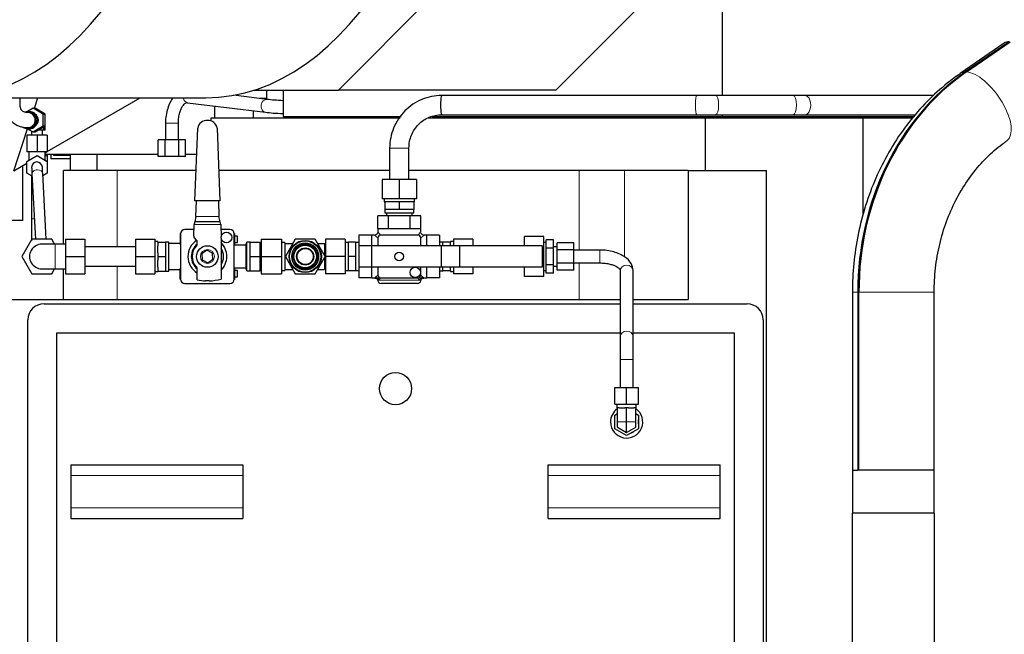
# Model space of a CAD drawing. Header units: inches. Extents: x 0 to 23760, y -13 to 16800.
# Tile 101 of 256: x 1626 to 2542, y 13262 to 13834. Entities that reach past the tile are written whole.
import ezdxf

# ---------------------------------------------------------------- set-up
doc = ezdxf.new("R2010")
doc.units = ezdxf.units.IN
doc.layers.add('1', color=7, linetype='Continuous', true_color=0xffffff)
doc.layers.add('254', color=7, linetype='Continuous', true_color=0xffffff)
doc.styles.add('latin_extended', font='simplex.shx')
doc.dimstyles.get("Standard").update_dxf_attribs({"dimtxt": 0.18, "dimasz": 0.18, "dimexe": 0.18, "dimexo": 0.0625, "dimgap": 0.09, "dimtad": 0, "dimtih": 1, "dimtoh": 1, "dimdec": 4, "dimzin": 0, "dimdsep": 46, "dimtxsty": 'Standard', "dimcen": 0.09, "dimadec": 0, "dimazin": 0, "dimtfac": 1, "dimtdec": 4, "dimtofl": 0, "dimtmove": 0, "dimatfit": 3, "dimfxl": 1, "dimtolj": 1, "dimtzin": 0, "dimarcsym": 0})

# ---------------------------------------------------------------- blocks, each defined once
blk = doc.blocks.new('_U12')
at = {"layer": '254', "color": 3, "linetype": 'Continuous', "lineweight": 13, "transparency": 16777216}
for p, q in [((8888.53, 13749.35), (8888.53, 9406.97)), ((1002.55, 13394.36), (1002.55, 9406.97)), ((1142.55, 9446.97), (8748.53, 9446.97))]:
    blk.add_line(p, q, dxfattribs=at)
at = {"layer": '254', "color": 3, "transparency": 16777216}
for points in [[(1142.55, 9470.3), (1142.55, 9423.63), (1002.55, 9446.97)], [(8748.53, 9423.63), (8748.53, 9470.3), (8888.53, 9446.97)]]:
    blk.add_solid(points, dxfattribs=at)
at = {"layer": 'Defpoints', "color": 0, "transparency": 16777216}
for p in [(8888.53, 13789.35), (1002.55, 13434.36), (8888.53, 9446.97)]:
    blk.add_point(p, dxfattribs=at)
at = {"layer": '254', "color": 2, "lineweight": 13, "transparency": 16777216, "insert": (4702.21, 9656.97), "char_height": 140, "attachment_point": 1, "style": 'latin_extended'}
blk.add_mtext('\\A1;7886', dxfattribs=at)

msp = doc.modelspace()

# ---------------------------------------------------------------- linework, layer by layer
at = {"layer": '1', "color": 2, "linetype": 'Continuous', "lineweight": 25}
for p, q in [((2279.765, 13763.36), (2279.765, 14002.757)), ((1922.52, 13768.107), (2035.872, 13882.204)), ((2124.737, 13768.107), (2238.088, 13882.204)), ((2546.355, 13813.345), (2505.54, 13785.156)), ((2506.582, 13785.156), (2547.397, 13813.345)), ((2541.746, 13811.888), (2500.931, 13783.699)), ((1843.511, 13768.107), (1922.52, 13768.107)), ((1855.723, 13760.36), (1855.723, 13768.108)), ((1870.903, 13768.111), (1870.903, 13743.595)), ((2124.737, 13768.107), (1922.52, 13768.107)), ((1558.237, 13761.077), (1799.068, 13761.077)), ((1639.605, 13751.33), (1642.833, 13761.078)), ((1651.536, 13711.146), (1738.017, 13761.076)), ((1856.084, 13759.577), (1824.831, 13763.427)), ((1855.723, 13760.36), (1849.724, 13760.36)), ((2255.783, 13763.36), (2018.657, 13763.36)), ((2345.753, 13763.36), (2273.353, 13763.36)), ((2476.362, 13763.36), (2356.604, 13763.36)), ((1638.378, 13751.329), (1633.266, 13748.356)), ((1634.843, 13748.359), (1633.503, 13748.359)), ((1647.807, 13745.844), (1638.378, 13751.329)), ((1638.378, 13751.329), (1640.267, 13751.329)), ((1649.696, 13745.844), (1640.267, 13751.329)), ((1782.15, 13756.593), (1854.617, 13747.667)), ((1807.254, 13753.502), (1807.254, 13742.361)), ((1843.449, 13742.364), (1843.449, 13749.044)), ((1647.807, 13745.844), (1649.696, 13745.844)), ((1647.807, 13734.875), (1647.807, 13745.844)), ((1649.696, 13734.875), (1649.696, 13745.844)), ((1803.902, 13742.36), (1979.944, 13742.36)), ((1803.902, 13739.595), (1803.902, 13742.36)), ((1870.903, 13743.595), (1980.766, 13743.595)), ((2005.838, 13742.36), (2263.991, 13742.36)), ((2009.629, 13743.595), (2279.765, 13743.595)), ((2018.034, 13742.36), (2018.034, 13743.595)), ((2018.657, 13745.36), (2255.783, 13745.36)), ((2136.423, 13743.596), (2135.196, 13742.36)), ((2263.991, 13742.36), (2410.534, 13742.36)), ((2263.991, 13693.36), (2263.991, 13742.36)), ((2273.353, 13745.36), (2345.753, 13745.36)), ((2279.765, 13743.595), (2279.765, 13745.361)), ((2279.765, 13743.595), (2457.783, 13743.595)), ((2299.113, 13742.36), (2299.113, 13743.595)), ((2356.604, 13745.36), (2459.325, 13745.36)), ((2410.534, 13742.36), (2456.705, 13742.36)), ((2410.534, 13651.88), (2410.534, 13742.36)), ((1620.332, 13693.13), (1633.315, 13732.336)), ((1633.266, 13732.363), (1638.378, 13729.39)), ((1633.503, 13732.359), (1634.843, 13732.359)), ((1634.593, 13730.859), (1634.593, 13731.591)), ((1635.851, 13730.859), (1634.593, 13730.859)), ((1637.034, 13730.172), (1637.034, 13726.359)), ((1638.378, 13729.39), (1647.807, 13734.875)), ((1640.267, 13729.39), (1649.696, 13734.875)), ((1648.489, 13730.859), (1642.793, 13730.859)), ((1647.034, 13726.359), (1647.034, 13730.859)), ((1647.807, 13734.875), (1649.696, 13734.875)), ((1648.489, 13730.859), (1648.489, 13734.173)), ((1649.474, 13730.859), (1648.489, 13730.859)), ((1649.474, 13730.859), (1649.474, 13734.746)), ((1761.534, 13737.61), (1761.534, 13722.11)), ((1773.528, 13737.61), (1773.534, 13737.61)), ((1773.534, 13722.11), (1773.534, 13737.61)), ((1788.913, 13665.132), (1791.559, 13732.851)), ((1809.671, 13732.814), (1812.241, 13665.132)), ((1642.034, 13726.359), (1632.534, 13726.359)), ((1632.534, 13726.359), (1632.534, 13710.859)), ((1638.378, 13729.39), (1640.267, 13729.39)), ((1651.534, 13726.359), (1642.034, 13726.359)), ((1642.034, 13726.359), (1642.034, 13710.859)), ((1651.534, 13726.359), (1651.534, 13710.859)), ((1761.183, 13722.11), (1754.832, 13722.11)), ((1754.832, 13706.61), (1754.832, 13722.11)), ((1773.885, 13722.11), (1761.183, 13722.11)), ((1761.183, 13706.61), (1761.183, 13722.11)), ((1780.235, 13722.11), (1773.885, 13722.11)), ((1773.885, 13706.61), (1773.885, 13722.11)), ((1780.235, 13706.61), (1780.235, 13722.11)), ((1970.034, 13714.36), (1970.034, 13685.167)), ((1988.034, 13685.167), (1988.034, 13714.36)), ((1642.034, 13710.859), (1632.534, 13710.859)), ((1632.534, 13701.844), (1642.034, 13707.329)), ((1634.534, 13710.859), (1634.534, 13702.999)), ((1651.534, 13710.859), (1642.034, 13710.859)), ((1642.034, 13707.329), (1651.534, 13701.844)), ((1649.534, 13702.999), (1649.534, 13710.859)), ((1649.534, 13707.812), (1651.534, 13706.697)), ((1649.535, 13709.991), (1651.042, 13710.861)), ((1754.83, 13708.361), (1649.535, 13708.361)), ((1651.534, 13708.361), (1651.534, 13706.697)), ((1651.534, 13706.697), (1651.534, 13701.844)), ((1654.818, 13708.361), (1654.818, 13704.446)), ((1673.055, 13704.446), (1654.818, 13704.446)), ((1657.275, 13708.361), (1657.275, 13707.446)), ((1673.055, 13707.446), (1657.275, 13707.446)), ((1673.054, 13693.36), (1673.054, 13708.361)), ((1698.054, 13693.36), (1698.054, 13708.361)), ((1761.183, 13706.61), (1754.832, 13706.61)), ((1773.885, 13706.61), (1761.183, 13706.61)), ((1780.235, 13706.61), (1773.885, 13706.61)), ((1790.602, 13708.361), (1780.234, 13708.361)), ((1620.332, 13693.13), (1632.535, 13700.176)), ((1628.948, 13646.86), (1628.948, 13698.106)), ((1632.534, 13690.875), (1632.534, 13701.844)), ((1637.041, 13696.089), (1637.034, 13696.359)), ((1651.534, 13701.844), (1651.534, 13690.875)), ((1716.619, 13693.36), (1666.681, 13693.36)), ((1666.681, 13624.861), (1666.681, 13693.36)), ((1698.054, 13693.36), (1673.054, 13693.36)), ((1790.015, 13693.36), (1698.054, 13693.36)), ((1790.021, 13693.36), (1716.619, 13693.36)), ((1970.032, 13693.36), (1811.171, 13693.36)), ((2146.462, 13693.36), (1988.031, 13693.36)), ((2188.457, 13693.36), (2146.462, 13693.36)), ((2247.89, 13693.36), (2188.457, 13693.36)), ((2247.89, 13693.36), (2320.534, 13693.36)), ((2247.89, 13693.36), (2247.89, 13573.36)), ((2320.534, 12867.36), (2320.534, 13693.36)), ((1637.478, 13688.02), (1632.534, 13690.875)), ((1637.034, 13688.277), (1637.034, 13676.359)), ((1637.358, 13690.24), (1640.659, 13629.361)), ((1650.674, 13629.361), (1647.344, 13690.781)), ((1651.534, 13690.875), (1647.466, 13688.526)), ((1979.034, 13685.167), (1963.034, 13685.167)), ((1963.034, 13685.167), (1963.034, 13667.167)), ((1995.034, 13685.167), (1979.034, 13685.167)), ((1979.034, 13685.167), (1979.034, 13667.167)), ((1995.034, 13685.167), (1995.034, 13667.167)), ((1637.034, 13676.36), (1637.034, 13648.36)), ((1979.034, 13667.167), (1963.034, 13667.167)), ((1965.034, 13667.167), (1965.034, 13664.167)), ((1995.034, 13667.167), (1979.034, 13667.167)), ((1993.034, 13664.167), (1993.034, 13667.167)), ((1812.241, 13665.132), (1788.913, 13665.132)), ((1789.849, 13650.663), (1790.414, 13665.132)), ((1810.74, 13665.132), (1811.289, 13650.663)), ((1965.034, 13664.167), (1965.534, 13664.167)), ((1969.072, 13664.167), (1965.534, 13664.167)), ((1965.534, 13664.167), (1965.534, 13657.167)), ((1972.284, 13657.167), (1965.534, 13657.167)), ((1965.534, 13657.167), (1965.534, 13654.167)), ((1975.495, 13664.167), (1969.072, 13664.167)), ((1979.034, 13657.167), (1972.284, 13657.167)), ((1979.034, 13664.167), (1975.495, 13664.167)), ((1982.572, 13664.167), (1979.034, 13664.167)), ((1979.034, 13664.167), (1979.034, 13657.167)), ((1985.784, 13657.167), (1979.034, 13657.167)), ((1988.995, 13664.167), (1982.572, 13664.167)), ((1992.534, 13657.167), (1985.784, 13657.167)), ((1992.534, 13664.167), (1988.995, 13664.167)), ((1992.534, 13664.167), (1992.534, 13657.167)), ((1993.034, 13664.167), (1992.534, 13664.167)), ((1992.534, 13654.167), (1992.534, 13657.167)), ((1637.034, 13648.361), (1637.034, 13628.906)), ((1789.849, 13650.664), (1788.753, 13645.664)), ((1812.347, 13645.664), (1811.289, 13650.664)), ((1959.034, 13639.367), (1959.034, 13651.367)), ((1969.034, 13651.367), (1959.034, 13651.367)), ((1965.534, 13654.167), (1992.534, 13654.167)), ((1967.034, 13654.167), (1967.034, 13651.367)), ((1969.034, 13639.367), (1969.034, 13651.367)), ((1989.034, 13651.367), (1969.034, 13651.367)), ((1999.034, 13651.367), (1989.034, 13651.367)), ((1989.034, 13639.367), (1989.034, 13651.367)), ((1991.034, 13651.367), (1991.034, 13654.167)), ((1999.034, 13639.367), (1999.034, 13651.367)), ((1628.948, 13646.86), (1617.534, 13646.86)), ((1788.049, 13638.367), (1779.534, 13638.367)), ((1787.848, 13632.2), (1788.206, 13643.164)), ((1788.206, 13643.164), (1788.262, 13643.164)), ((1788.753, 13645.664), (1788.262, 13643.421)), ((1788.262, 13643.421), (1788.262, 13643.164)), ((1812.347, 13645.664), (1788.753, 13645.664)), ((1812.876, 13643.162), (1812.347, 13645.664)), ((1812.876, 13643.164), (1813.286, 13631.787)), ((1821.534, 13638.367), (1813.048, 13638.367)), ((1959.034, 13639.367), (1969.034, 13639.367)), ((1959.034, 13639.367), (1959.034, 13636.367)), ((1969.034, 13639.367), (1989.034, 13639.367)), ((1989.034, 13639.367), (1999.034, 13639.367)), ((1999.034, 13636.367), (1999.034, 13639.367)), ((1637.296, 13629.36), (1628.059, 13613.36)), ((1655.771, 13629.36), (1637.296, 13629.36)), ((1658.37, 13624.86), (1655.771, 13629.36)), ((1668.534, 13629.36), (1668.534, 13613.36)), ((1686.534, 13629.36), (1686.534, 13613.36)), ((1733.534, 13629.36), (1751.534, 13629.36)), ((1733.534, 13629.36), (1733.534, 13613.36)), ((1751.534, 13629.36), (1751.534, 13613.36)), ((1775.334, 13634.902), (1775.334, 13634.496)), ((1775.57, 13634.902), (1775.334, 13634.902)), ((1775.334, 13634.496), (1775.334, 13633.904)), ((1775.536, 13634.496), (1775.334, 13634.496)), ((1775.334, 13633.904), (1775.334, 13628.776)), ((1775.534, 13633.904), (1775.334, 13633.904)), ((1775.534, 13634.367), (1775.534, 13592.367)), ((1790.45, 13628.703), (1788.433, 13630.721)), ((1813.286, 13630.345), (1813.286, 13592.413)), ((1825.734, 13634.902), (1825.498, 13634.902)), ((1825.734, 13634.496), (1825.532, 13634.496)), ((1825.534, 13592.367), (1825.534, 13634.367)), ((1825.734, 13633.904), (1825.534, 13633.904)), ((1825.734, 13634.902), (1825.734, 13634.496)), ((1825.734, 13634.496), (1825.734, 13633.904)), ((1825.734, 13633.904), (1825.734, 13628.776)), ((1828.534, 13632.367), (1825.734, 13632.367)), ((1828.534, 13626.367), (1828.534, 13632.367)), ((1850.634, 13629.367), (1850.634, 13613.367)), ((1850.634, 13629.367), (1869.534, 13629.367)), ((1869.534, 13629.367), (1869.534, 13613.367)), ((1882.296, 13629.367), (1873.059, 13613.367)), ((1900.771, 13629.367), (1882.296, 13629.367)), ((1910.009, 13613.367), (1900.771, 13629.367)), ((1910.534, 13629.367), (1910.534, 13613.367)), ((1928.534, 13629.367), (1910.534, 13629.367)), ((1928.534, 13629.367), (1928.534, 13613.367)), ((1941.534, 13633.367), (1941.534, 13623.367)), ((1953.534, 13633.367), (1941.534, 13633.367)), ((1953.534, 13623.367), (1953.534, 13633.367)), ((1956.034, 13633.367), (1953.534, 13633.367)), ((1959.034, 13630.367), (1959.034, 13623.367)), ((1996.034, 13633.367), (1962.034, 13633.367)), ((1999.034, 13623.367), (1999.034, 13630.367)), ((2004.534, 13633.367), (2002.034, 13633.367)), ((2016.534, 13633.367), (2004.534, 13633.367)), ((2004.534, 13623.367), (2004.534, 13633.367)), ((2016.534, 13633.367), (2016.534, 13623.367)), ((2029.534, 13629.367), (2029.534, 13623.367)), ((2047.534, 13629.367), (2029.534, 13629.367)), ((2047.534, 13629.367), (2047.534, 13623.367)), ((2095.534, 13623.367), (2095.534, 13631.842)), ((2113.534, 13631.842), (2095.534, 13631.842)), ((2113.534, 13622.605), (2113.534, 13631.842)), ((1668.534, 13624.86), (1659.034, 13624.86)), ((1733.534, 13622.36), (1686.534, 13622.36)), ((1754.534, 13627.364), (1751.534, 13627.364)), ((1754.534, 13626.86), (1754.534, 13627.364)), ((1754.534, 13626.86), (1761.534, 13626.86)), ((1754.534, 13626.86), (1754.534, 13623.329)), ((1754.534, 13616.896), (1754.534, 13623.329)), ((1764.534, 13626.864), (1761.508, 13626.864)), ((1761.534, 13626.86), (1761.534, 13620.299)), ((1764.534, 13599.864), (1764.534, 13626.864)), ((1775.334, 13625.364), (1764.534, 13625.364)), ((1775.334, 13628.776), (1775.334, 13624.238)), ((1775.534, 13628.776), (1775.334, 13628.776)), ((1775.534, 13624.238), (1775.334, 13624.238)), ((1791.035, 13624.743), (1791.035, 13627.289)), ((1825.734, 13628.776), (1825.534, 13628.776)), ((1825.734, 13624.238), (1825.534, 13624.238)), ((1836.534, 13624.014), (1825.534, 13624.014)), ((1825.734, 13628.776), (1825.734, 13624.238)), ((1825.734, 13626.367), (1828.534, 13626.367)), ((1825.734, 13624.238), (1825.734, 13624.014)), ((1836.534, 13601.172), (1836.534, 13625.562)), ((1837.284, 13625.562), (1836.534, 13625.562)), ((1837.284, 13599.867), (1837.284, 13626.867)), ((1840.384, 13626.867), (1837.284, 13626.867)), ((1840.384, 13626.867), (1849.634, 13626.867)), ((1840.384, 13620.117), (1840.384, 13626.867)), ((1840.384, 13613.367), (1840.384, 13620.117)), ((1849.634, 13613.367), (1849.634, 13626.867)), ((1850.634, 13624.342), (1849.634, 13624.342)), ((1872.534, 13626.367), (1869.534, 13626.367)), ((1872.534, 13626.367), (1872.534, 13625.367)), ((1872.534, 13625.367), (1879.987, 13625.367)), ((1872.534, 13625.367), (1872.534, 13623.697)), ((1872.534, 13623.697), (1872.534, 13615.037)), ((1903.081, 13625.367), (1909.534, 13625.367)), ((1909.534, 13625.367), (1909.534, 13614.19)), ((1931.534, 13626.367), (1928.534, 13626.367)), ((1931.534, 13626.867), (1931.534, 13613.367)), ((1938.434, 13626.867), (1931.534, 13626.867)), ((1938.434, 13626.867), (1938.434, 13613.367)), ((1941.534, 13626.367), (1938.434, 13626.367)), ((1953.034, 13623.367), (1941.534, 13623.367)), ((1941.534, 13623.367), (1941.534, 13603.367)), ((2018.034, 13623.367), (1953.034, 13623.367)), ((1953.034, 13623.367), (1953.034, 13603.367)), ((2019.534, 13626.867), (2016.534, 13626.867)), ((2034.928, 13623.367), (2018.034, 13623.367)), ((2018.034, 13623.367), (2018.034, 13603.367)), ((2026.534, 13626.867), (2019.534, 13626.867)), ((2019.534, 13623.367), (2019.534, 13626.867)), ((2026.534, 13627.367), (2026.534, 13626.867)), ((2029.534, 13627.367), (2026.534, 13627.367)), ((2026.534, 13623.367), (2026.534, 13626.867)), ((2112.034, 13623.367), (2034.928, 13623.367)), ((2034.928, 13623.367), (2034.928, 13603.367)), ((2112.034, 13623.367), (2112.034, 13603.367)), ((2113.534, 13622.605), (2112.034, 13622.605)), ((2115.534, 13626.367), (2113.534, 13626.367)), ((2113.534, 13604.129), (2113.534, 13622.605)), ((2122.534, 13628.955), (2115.534, 13628.955)), ((2115.534, 13621.161), (2115.534, 13628.955)), ((2122.534, 13621.161), (2115.534, 13621.161)), ((2115.534, 13605.573), (2115.534, 13621.161)), ((2122.534, 13621.161), (2122.534, 13628.955)), ((2126.034, 13622.367), (2122.534, 13622.367)), ((2122.534, 13605.573), (2122.534, 13621.161)), ((2126.034, 13619.718), (2126.034, 13626.069)), ((2141.534, 13626.069), (2126.034, 13626.069)), ((2141.534, 13619.718), (2141.534, 13626.069)), ((1628.059, 13613.36), (1637.296, 13597.36)), ((1668.534, 13613.36), (1668.534, 13597.36)), ((1686.534, 13613.36), (1686.534, 13597.36)), ((1733.534, 13613.36), (1733.534, 13597.36)), ((1733.534, 13613.36), (1751.534, 13613.36)), ((1751.534, 13613.36), (1751.534, 13597.36)), ((1754.534, 13616.896), (1754.534, 13613.36)), ((1754.534, 13613.36), (1754.534, 13609.819)), ((1754.534, 13613.36), (1761.534, 13613.36)), ((1761.534, 13619.926), (1761.534, 13613.36)), ((1761.534, 13613.36), (1761.534, 13599.86)), ((1800.126, 13619.123), (1795.343, 13615.89)), ((1795.343, 13615.89), (1795.75, 13610.131)), ((1805.318, 13616.596), (1800.126, 13619.123)), ((1805.725, 13610.837), (1805.318, 13616.596)), ((1840.384, 13606.617), (1840.384, 13613.367)), ((1840.384, 13613.367), (1849.634, 13613.367)), ((1849.634, 13599.867), (1849.634, 13613.367)), ((1850.634, 13613.367), (1869.534, 13613.367)), ((1850.634, 13613.367), (1850.634, 13597.367)), ((1869.534, 13613.367), (1869.534, 13597.367)), ((1872.534, 13615.037), (1872.534, 13613.367)), ((1872.534, 13613.367), (1873.059, 13613.367)), ((1872.534, 13613.367), (1872.534, 13611.697)), ((1872.534, 13611.697), (1872.534, 13603.037)), ((1873.059, 13613.367), (1882.296, 13597.367)), ((1900.771, 13597.367), (1910.009, 13613.367)), ((1909.534, 13612.544), (1909.534, 13601.367)), ((1910.534, 13613.36), (1910.005, 13613.36)), ((1910.534, 13613.367), (1910.534, 13597.367)), ((1928.534, 13613.367), (1910.534, 13613.367)), ((1928.534, 13613.367), (1928.534, 13597.367)), ((1931.534, 13613.367), (1931.534, 13599.867)), ((1938.434, 13613.367), (1931.534, 13613.367)), ((1938.434, 13613.367), (1938.434, 13599.867)), ((2126.034, 13607.016), (2126.034, 13619.718)), ((2141.534, 13619.718), (2126.034, 13619.718)), ((2141.534, 13607.016), (2141.534, 13619.718)), ((2165.534, 13619.367), (2141.534, 13619.367)), ((1655.771, 13597.36), (1658.369, 13601.86)), ((1659.034, 13601.86), (1668.534, 13601.86)), ((1666.681, 13573.36), (1666.681, 13601.862)), ((1686.534, 13604.36), (1733.534, 13604.36)), ((1754.534, 13603.407), (1754.534, 13609.819)), ((1754.534, 13603.407), (1754.534, 13599.86)), ((1775.334, 13602.118), (1775.334, 13602.329)), ((1775.534, 13602.329), (1775.334, 13602.329)), ((1775.334, 13597.156), (1775.334, 13602.118)), ((1775.534, 13602.118), (1775.334, 13602.118)), ((1791.023, 13591.614), (1791.024, 13601.994)), ((1795.75, 13610.131), (1800.941, 13607.604)), ((1800.941, 13607.604), (1805.725, 13610.837)), ((1825.534, 13602.714), (1836.534, 13602.714)), ((1825.734, 13602.329), (1825.534, 13602.329)), ((1825.734, 13602.118), (1825.534, 13602.118)), ((1825.734, 13602.714), (1825.734, 13602.329)), ((1825.734, 13602.329), (1825.734, 13602.118)), ((1825.734, 13602.118), (1825.734, 13597.156)), ((1840.384, 13599.867), (1840.384, 13606.617)), ((1849.634, 13602.392), (1850.634, 13602.392)), ((1872.534, 13603.037), (1872.534, 13601.367)), ((1941.534, 13603.367), (1941.534, 13593.367)), ((1953.034, 13603.367), (1941.534, 13603.367)), ((2018.034, 13603.367), (1953.034, 13603.367)), ((1953.534, 13593.367), (1953.534, 13603.367)), ((1959.034, 13603.367), (1959.034, 13596.367)), ((1999.034, 13596.367), (1999.034, 13603.367)), ((2004.534, 13593.367), (2004.534, 13603.367)), ((2016.534, 13603.367), (2016.534, 13593.367)), ((2034.928, 13603.367), (2018.034, 13603.367)), ((2019.534, 13599.867), (2019.534, 13603.367)), ((2026.534, 13599.867), (2026.534, 13603.367)), ((2029.534, 13603.367), (2029.534, 13597.367)), ((2112.034, 13603.367), (2034.928, 13603.367)), ((2047.534, 13603.367), (2047.534, 13597.367)), ((2095.534, 13594.892), (2095.534, 13603.367)), ((2113.534, 13604.129), (2112.034, 13604.129)), ((2113.534, 13594.892), (2113.534, 13604.129)), ((2115.534, 13597.779), (2115.534, 13605.573)), ((2122.534, 13605.573), (2115.534, 13605.573)), ((2122.534, 13597.779), (2122.534, 13605.573)), ((2122.534, 13604.367), (2126.034, 13604.367)), ((2126.034, 13600.665), (2126.034, 13607.016)), ((2141.534, 13607.016), (2126.034, 13607.016)), ((2141.534, 13607.367), (2165.534, 13607.367)), ((2141.534, 13600.665), (2141.534, 13607.016)), ((2165.534, 13607.368), (2165.534, 13607.367)), ((1637.296, 13597.36), (1655.771, 13597.36)), ((1668.534, 13597.36), (1686.534, 13597.36)), ((1733.534, 13597.36), (1751.534, 13597.36)), ((1751.534, 13599.364), (1754.534, 13599.364)), ((1754.534, 13599.86), (1761.534, 13599.86)), ((1754.534, 13599.364), (1754.534, 13599.86)), ((1761.534, 13599.864), (1764.534, 13599.864)), ((1764.534, 13601.364), (1775.334, 13601.364)), ((1775.334, 13592.405), (1775.334, 13597.156)), ((1775.534, 13597.156), (1775.334, 13597.156)), ((1825.734, 13597.156), (1825.534, 13597.156)), ((1828.534, 13600.367), (1825.734, 13600.367)), ((1825.734, 13597.156), (1825.734, 13592.405)), ((1825.734, 13594.367), (1828.534, 13594.367)), ((1828.534, 13594.367), (1828.534, 13600.367)), ((1836.534, 13601.172), (1837.284, 13601.172)), ((1837.284, 13599.867), (1840.384, 13599.867)), ((1840.384, 13599.867), (1849.634, 13599.867)), ((1850.634, 13597.367), (1869.534, 13597.367)), ((1869.534, 13600.367), (1872.534, 13600.367)), ((1872.534, 13601.367), (1879.987, 13601.367)), ((1872.534, 13601.367), (1872.534, 13600.367)), ((1882.296, 13597.367), (1900.771, 13597.367)), ((1903.081, 13601.367), (1909.534, 13601.367)), ((1928.534, 13597.367), (1910.534, 13597.367)), ((1928.534, 13600.367), (1931.534, 13600.367)), ((1938.434, 13599.867), (1931.534, 13599.867)), ((1938.434, 13600.367), (1941.534, 13600.367)), ((1953.534, 13593.367), (1941.534, 13593.367)), ((1953.534, 13593.367), (1956.227, 13593.367)), ((1962.034, 13593.367), (1996.034, 13593.367)), ((2001.84, 13593.367), (2004.534, 13593.367)), ((2016.534, 13593.367), (2004.534, 13593.367)), ((2016.534, 13599.867), (2019.534, 13599.867)), ((2026.534, 13599.867), (2019.534, 13599.867)), ((2026.534, 13599.867), (2026.534, 13599.367)), ((2026.534, 13599.367), (2029.534, 13599.367)), ((2047.534, 13597.367), (2029.534, 13597.367)), ((2113.534, 13594.892), (2095.534, 13594.892)), ((2113.534, 13600.367), (2115.534, 13600.367)), ((2122.534, 13597.779), (2115.534, 13597.779)), ((2141.534, 13600.665), (2126.034, 13600.665)), ((2184.534, 13600.191), (2184.534, 13538.834)), ((2196.534, 13538.834), (2196.534, 13600.191)), ((1775.534, 13592.405), (1775.334, 13592.405)), ((1775.334, 13592.405), (1775.334, 13591.964)), ((1775.554, 13591.964), (1775.334, 13591.964)), ((1779.534, 13588.367), (1821.534, 13588.367)), ((1802.234, 13590.664), (1798.833, 13590.664)), ((1825.734, 13591.964), (1825.513, 13591.964)), ((1825.734, 13592.405), (1825.534, 13592.405)), ((1825.734, 13592.405), (1825.734, 13591.964)), ((1979.034, 13588.367), (1962.034, 13588.367)), ((1996.034, 13588.367), (1979.034, 13588.367)), ((2400.484, 13580.109), (2400.484, 13414.36)), ((2405.54, 13580.109), (2405.54, 13414.36)), ((2406.581, 13414.36), (2406.581, 13580.109)), ((2476.584, 13414.36), (2476.584, 13580.109)), ((1608.534, 13573.36), (2184.534, 13573.36)), ((1648.534, 13569.36), (2184.528, 13569.36)), ((2196.525, 13569.36), (2302.534, 13569.36)), ((2196.531, 13573.36), (2247.89, 13573.36)), ((1633.534, 12900.36), (1633.534, 13554.36)), ((2317.534, 13554.36), (2317.534, 12900.36)), ((1660.534, 13542.36), (2184.526, 13542.36)), ((1660.534, 12912.36), (1660.534, 13542.36)), ((2196.526, 13542.36), (2290.534, 13542.36)), ((2290.534, 13542.36), (2290.534, 12912.36)), ((2184.534, 13517.588), (2184.534, 13491.36)), ((2196.534, 13491.36), (2196.534, 13517.588)), ((2179.534, 13491.36), (2190.534, 13491.36)), ((2179.534, 13475.86), (2179.534, 13491.36)), ((2190.534, 13475.86), (2190.534, 13491.36)), ((2190.534, 13491.36), (2201.534, 13491.36)), ((2201.534, 13475.86), (2201.534, 13491.36)), ((2179.534, 13475.86), (2190.534, 13475.86)), ((2181.534, 13475.86), (2181.534, 13472.36)), ((2190.534, 13475.86), (2201.534, 13475.86)), ((2199.534, 13472.36), (2199.534, 13475.86)), ((2179.534, 13465.711), (2182.034, 13467.155)), ((2179.534, 13453.009), (2179.534, 13465.711)), ((2182.034, 13472.36), (2181.534, 13472.36)), ((2183.722, 13472.36), (2182.034, 13472.36)), ((2182.034, 13459.36), (2182.034, 13472.36)), ((2183.722, 13472.36), (2188.845, 13472.36)), ((2190.534, 13472.36), (2188.845, 13472.36)), ((2192.222, 13472.36), (2190.534, 13472.36)), ((2190.534, 13459.36), (2190.534, 13472.36)), ((2192.222, 13472.36), (2197.345, 13472.36)), ((2199.034, 13472.36), (2197.345, 13472.36)), ((2199.534, 13472.36), (2199.034, 13472.36)), ((2199.034, 13459.36), (2199.034, 13472.36)), ((2199.034, 13467.155), (2201.534, 13465.711)), ((2201.534, 13465.711), (2201.534, 13453.009)), ((2182.034, 13454.453), (2182.034, 13459.36)), ((2190.534, 13449.545), (2190.534, 13459.36)), ((2199.034, 13454.453), (2199.034, 13459.36)), ((2190.534, 13446.659), (2179.534, 13453.009)), ((2182.034, 13454.453), (2190.534, 13449.545)), ((2190.534, 13449.545), (2199.034, 13454.453)), ((2201.534, 13453.009), (2190.534, 13446.659)), ((1673.534, 13419.36), (1673.534, 13409.36)), ((1673.534, 13419.36), (1833.534, 13419.36)), ((1833.534, 13419.36), (1833.534, 13409.36)), ((2117.534, 13419.36), (2277.534, 13419.36)), ((2117.534, 13409.36), (2117.534, 13419.36)), ((2277.534, 13409.36), (2277.534, 13419.36)), ((2400.484, 13414.36), (2405.54, 13414.36)), ((2400.534, 13414.36), (2400.534, 13374.36)), ((2405.54, 13414.36), (2405.583, 13414.36)), ((2406.624, 13414.36), (2405.583, 13414.36)), ((2426.25, 13414.36), (2406.581, 13414.36)), ((2476.584, 13414.36), (2426.25, 13414.36)), ((2476.534, 13374.36), (2476.534, 13414.36)), ((1673.534, 13409.36), (1673.534, 13379.36)), ((1833.534, 13409.36), (1833.534, 13379.36)), ((2117.534, 13379.36), (2117.534, 13409.36)), ((2277.534, 13379.36), (2277.534, 13409.36)), ((1673.534, 13379.36), (1673.534, 13369.36)), ((1833.534, 13379.36), (1833.534, 13369.36)), ((2117.534, 13369.36), (2117.534, 13379.36)), ((2277.534, 13369.36), (2277.534, 13379.36)), ((2438.534, 13374.36), (2400.497, 13374.36)), ((2400.497, 13064.36), (2400.497, 13374.36)), ((2476.571, 13374.36), (2438.534, 13374.36)), ((2476.571, 13374.36), (2476.571, 13064.36)), ((1673.534, 13369.36), (1833.534, 13369.36)), ((2117.534, 13369.36), (2277.534, 13369.36))]:
    msp.add_line(p, q, dxfattribs=at)
at = {"layer": '1', "color": 110, "linetype": 'Continuous', "lineweight": 13}
for p, q in [((2356.604, 13763.36), (2356.602, 13763.36)), ((1761.534, 13737.61), (1773.528, 13737.61)), ((1979.034, 13714.36), (1970.034, 13714.36)), ((1988.034, 13714.36), (1979.034, 13714.36)), ((1716.619, 13622.361), (1716.619, 13693.36)), ((2146.462, 13619.367), (2146.462, 13693.36)), ((2188.457, 13613.189), (2188.457, 13693.36)), ((1637.358, 13690.24), (1637.358, 13690.239)), ((1638.11, 13676.36), (1637.035, 13676.36)), ((1639.628, 13648.36), (1637.034, 13648.36)), ((1788.262, 13643.164), (1812.876, 13643.164)), ((1959.056, 13630.739), (1956.034, 13633.367)), ((1959.034, 13636.367), (1961.662, 13633.344)), ((1996.405, 13633.344), (1999.034, 13636.367)), ((2002.034, 13633.367), (1999.011, 13630.739)), ((1659.034, 13624.86), (1659.034, 13601.86)), ((2165.534, 13619.367), (2165.534, 13607.368)), ((1716.619, 13573.36), (1716.619, 13604.361)), ((2146.462, 13573.36), (2146.462, 13607.367)), ((1959.057, 13595.996), (1957.034, 13594.237)), ((1959.903, 13591.367), (1961.663, 13593.39)), ((1995.81, 13594.074), (1998.164, 13591.367)), ((2001.034, 13594.237), (1998.327, 13596.591)), ((1998.164, 13591.367), (1959.903, 13591.367)), ((2400.484, 13580.109), (2405.54, 13580.109)), ((2476.584, 13580.109), (2406.581, 13580.109)), ((2196.534, 13517.588), (2184.534, 13517.588)), ((2182.034, 13459.36), (2190.534, 13459.36)), ((2190.534, 13459.36), (2199.034, 13459.36)), ((1673.534, 13409.36), (1833.534, 13409.36)), ((2117.534, 13409.36), (2277.534, 13409.36)), ((1673.534, 13379.36), (1833.534, 13379.36)), ((2117.534, 13379.36), (2277.534, 13379.36))]:
    msp.add_line(p, q, dxfattribs=at)
at = {"layer": '1', "color": 2, "linetype": 'Continuous', "lineweight": 25}
for centre, radius in [((1818.234, 13631.067), 5), ((1800.534, 13613.364), 10), ((1891.534, 13613.367), 15), ((1891.534, 13613.367), 14.5), ((1891.534, 13613.367), 12.5), ((1891.534, 13613.367), 11.3), ((1891.534, 13613.367), 10.5), ((1891.534, 13613.367), 8), ((1891.534, 13613.367), 7.5), ((1979.034, 13613.367), 4), ((1993.884, 13598.517), 4.842), ((1975.534, 13490.36), 15)]:
    msp.add_circle(centre, radius, dxfattribs=at)
at = {"layer": '1', "color": 110, "linetype": 'Continuous', "lineweight": 13}
for centre, radius in [((1891.534, 13613.367), 12.7), ((1800.534, 13613.364), 6.5)]:
    msp.add_circle(centre, radius, dxfattribs=at)
at = {"layer": '1', "color": 2, "linetype": 'Continuous', "lineweight": 25}
for centre, radius, start, end in [((1800.394, 13731.134), 9, 89.000266, 169.00297), ((1800.829, 13731.137), 9, 10.743611, 91.77025), ((1642.034, 13696.359), 5, 3.076875, 180), ((1779.534, 13634.367), 4, 90, 180), ((1821.534, 13634.367), 4, 0, 90), ((1789.847, 13632.135), 2, 178.132409, 224.993909), ((1956.034, 13636.367), 3, 286.135418, 346.015563), ((1962.034, 13630.367), 3, 90, 180), ((1996.034, 13630.367), 3, 0, 90), ((2002.034, 13636.367), 3, 196.135418, 256.015563), ((1646.534, 13613.36), 11.5, 90.0225, 270.028125), ((1800.534, 13613.367), 18.075, 123.21, 238.258125), ((1800.534, 13613.364), 15, 129.285, 230.653125), ((1800.534, 13613.364), 14.178, 135.298546, 224.648722), ((1789.035, 13627.289), 2, 359.993909, 44.993909), ((1789.035, 13624.743), 2, 315.298546, 359.993909), ((1800.534, 13613.367), 18.075, 314.004375, 45.99), ((1800.534, 13613.364), 15, 328.23, 31.775625), ((1789.024, 13601.995), 2, 359.993909, 44.648722), ((1962.034, 13596.367), 3, 180, 270), ((1996.034, 13596.367), 3, 270, 0), ((1779.534, 13592.367), 4, 180, 270), ((1800.533, 13637.195), 46.562, 258.214797, 267.906761), ((1800.533, 13637.195), 46.562, 272.093239, 285.895401), ((1821.534, 13592.367), 4, 270, 360), ((1962.034, 13591.367), 3, 188.826691, 270), ((1996.034, 13591.367), 3, 270, 351.290487), ((1648.534, 13554.36), 15, 90, 180), ((2302.534, 13554.36), 15, 0, 90), ((2190.534, 13459.36), 15, 124.515, 180), ((2190.534, 13459.36), 15, 180, 55.479375), ((2190.708, 13459.36), 10.999, 349.829669, 10.170331), ((2190.708, 13459.36), 10.999, 292.841994, 307.158006)]:
    msp.add_arc(centre, radius, start, end, dxfattribs=at)
for centre, major_axis, ratio, start_param, end_param in [((1558.237, 14191.577), (0, 430.5), 0.5735764, 0.1109535, 6.1722318), ((1799.068, 14191.577), (0, 430.5), 0.5735764, 3.1415927, 6.1722318), ((2563.37, 13780.58), (21.624, -31.309), 0.4485573, 2.8674523, 3.1416032), ((2608.758, 13580.109), (0, 238.037), 0.8537237, 0.5327629, 1.5707963), ((2609.799, 13580.109), (0, -238.037), 0.8537237, 3.6743556, 4.712389), ((2018.657, 13754.36), (0, 9), 0.1369516, 0, 3.1415927), ((1633.503, 13740.359), (0, -8), 0.9925462, 0, 3.5084547), ((1634.843, 13740.359), (0, -8), 0.9925462, 0.0000811, 3.1415755), ((1638.378, 13740.359), (0, -5), 0.9925462, 0.8319159, 2.3097407), ((1633.503, 13740.359), (0, -8), 0.9925462, 5.7159144, 6.2026649), ((1633.503, 13740.359), (0, -8), 0.9925462, 6.2026649, 6.2831853)]:
    msp.add_ellipse(centre, major_axis=major_axis, ratio=ratio, start_param=start_param, end_param=end_param, dxfattribs=at)
at = {"layer": '1', "color": 110, "linetype": 'Continuous', "lineweight": 13}
for centre, major_axis, ratio, start_param, end_param in [((2522.555, 13752.39), (21.624, -31.309), 0.4485573, 2.8674523, 3.1420859), ((2522.555, 13752.39), (21.624, -31.309), 0.4485573, 0.0039684, 2.8148839), ((1782.884, 13762.548), (0.734, 5.955), 0.8171153, 1.9193903, 3.1415681), ((1855.351, 13753.622), (0.734, 5.955), 0.8171153, 0.0000736, 3.1453969), ((2255.783, 13754.36), (0, 9), 0.1369516, 0.0040252, 3.1421817), ((2273.353, 13754.36), (0, 9), 0.3022941, 3.1410036, 6.2791601), ((2345.753, 13754.36), (0, 9), 0.3022941, 3.1416908, 6.2831853), ((2356.604, 13754.36), (0, 9), 0.5735764, 3.1409054, 6.2831853), ((1642.351, 13690.51), (-4.993, -0.271), 0.7071109, 4.6740701, 6.2831853), ((1642.351, 13690.51), (-4.993, -0.271), 0.7071109, 3.1415619, 4.6740701), ((2190.534, 13600.191), (6, 0), 0.8498277, 0.0000982, 3.1415927), ((1957.034, 13591.367), (-2.121, 2.121), 0.9182623, 3.9695754, 5.4552026), ((2001.034, 13591.367), (-2.121, -2.121), 0.9182623, 3.9695754, 5.4552026), ((2190.534, 13538.834), (6, 0), 0.8498277, 0.0099157, 3.1492503)]:
    msp.add_ellipse(centre, major_axis=major_axis, ratio=ratio, start_param=start_param, end_param=end_param, dxfattribs=at)
at = {"layer": '1', "color": 2, "linetype": 'Continuous', "lineweight": 25}
for points, knots in [([(2500.931, 13783.699), (2496.908, 13780.919), (2486.179, 13772.934), (2469.748, 13758.067), (2452.551, 13738.368), (2437.473, 13716.497), (2424.723, 13692.741), (2414.479, 13667.422), (2406.888, 13640.884), (2402.141, 13613.966), (2400.626, 13593.56), (2400.484, 13582.426), (2400.484, 13580.109)], [0, 0, 0, 0, 0.0651044, 0.1779898, 0.2911842, 0.4048231, 0.5188402, 0.6331606, 0.747714, 0.8624425, 0.9714053, 1, 1, 1, 1]), ([(1612.195, 13760.977), (1612.068, 13759.137), (1611.983, 13754.622), (1612.939, 13747.609), (1615.94, 13741.422), (1619.779, 13737.772), (1622.825, 13735.866), (1625.855, 13734.543), (1629.897, 13733.522), (1632.385, 13733.305), (1633.645, 13733.385)], [0, 0, 0, 0, 0.0995447, 0.2508473, 0.418654, 0.5407723, 0.6038739, 0.698037, 0.8299679, 1, 1, 1, 1]), ([(1633.356, 13747.38), (1633.145, 13747.337), (1632.51, 13747.389), (1630.796, 13747.686), (1629.111, 13748.363), (1628.254, 13749.054), (1627.478, 13749.845), (1626.532, 13752.024), (1626.184, 13755.756), (1626.404, 13759.207), (1626.618, 13760.976)], [0, 0, 0, 0, 0.1683873, 0.30196, 0.4361923, 0.5288838, 0.6307817, 0.7503648, 0.8805937, 1, 1, 1, 1]), ([(1768.543, 13761.129), (1767.598, 13759.882), (1765.713, 13756.868), (1763.438, 13751.341), (1761.907, 13744.676), (1761.546, 13740.023), (1761.534, 13737.61)], [0, 0, 0, 0, 0.2128109, 0.4657143, 0.7302506, 1, 1, 1, 1]), ([(1870.867, 13758.413), (1868.027, 13758.564), (1862.291, 13758.932), (1858.009, 13759.344), (1856.066, 13759.579)], [0, 0, 0, 0, 0.474755, 1, 1, 1, 1]), ([(2018.656, 13763.36), (2012.014, 13763.238), (1999.751, 13760.78), (1983.369, 13749.893), (1972.585, 13733.383), (1970.154, 13721.04), (1970.034, 13714.36)], [0, 0, 0, 0, 0.2492818, 0.5002526, 0.751093, 1, 1, 1, 1]), ([(1773.533, 13737.61), (1773.531, 13739.456), (1773.742, 13742.812), (1774.679, 13747.342), (1775.985, 13750.897), (1777.881, 13754.291), (1780.233, 13756.471), (1781.583, 13756.769), (1782.168, 13756.591)], [0, 0, 0, 0, 0.1610375, 0.3075355, 0.4448216, 0.5727234, 0.798546, 1, 1, 1, 1]), ([(1633.644, 13733.385), (1635.031, 13733.421), (1638.223, 13734.468), (1641.095, 13739.11), (1639.761, 13744.896), (1636.063, 13747.22), (1633.85, 13747.386), (1633.454, 13747.381)], [0, 0, 0, 0, 0.1916784, 0.4428953, 0.6941121, 0.9453289, 1, 1, 1, 1]), ([(1854.635, 13747.665), (1856.694, 13747.416), (1861.378, 13746.965), (1867.671, 13746.565), (1870.895, 13746.399)], [0, 0, 0, 0, 0.5064429, 1, 1, 1, 1]), ([(1988.033, 13714.36), (1988.054, 13718.667), (1989.525, 13726.532), (1996.417, 13736.902), (2006.662, 13743.86), (2014.417, 13745.341), (2018.658, 13745.36)], [0, 0, 0, 0, 0.2516852, 0.5003944, 0.7488953, 1, 1, 1, 1]), ([(2476.584, 13580.109), (2476.584, 13583.847), (2476.904, 13595.102), (2479.064, 13613.809), (2484.209, 13635.595), (2491.781, 13656.26), (2501.601, 13675.392), (2513.448, 13692.634), (2526.879, 13707.471), (2537.503, 13716.369), (2543.345, 13720.506), (2544.178, 13721.082)], [0, 0, 0, 0, 0.0647967, 0.1958886, 0.3269771, 0.4580235, 0.5891093, 0.7203748, 0.8520415, 0.9790208, 1, 1, 1, 1]), ([(1637.041, 13696.089), (1637.041, 13696.085), (1637.055, 13695.83), (1637.117, 13694.689), (1637.218, 13692.824), (1637.308, 13691.173), (1637.358, 13690.24)], [0, 0, 0, 0, 0.2500122, 0.5, 0.7499878, 1, 1, 1, 1]), ([(1647.344, 13690.781), (1647.293, 13691.715), (1647.203, 13693.365), (1647.102, 13695.231), (1647.04, 13696.371), (1647.027, 13696.627), (1647.026, 13696.63)], [0, 0, 0, 0, 0.2500122, 0.5, 0.7499878, 1, 1, 1, 1]), ([(1637.034, 13688.357), (1637.034, 13688.058), (1637.034, 13686.153), (1637.034, 13682.216), (1637.034, 13678.377), (1637.034, 13676.36)], [0, 0, 0, 0, 0.0871841, 0.5432484, 1, 1, 1, 1]), ([(1637.034, 13648.36), (1637.034, 13645.607), (1637.034, 13640.527), (1637.036, 13633.733), (1637.038, 13629.183), (1637.04, 13628.147), (1637.041, 13628.09)], [0, 0, 0, 0, 0.2487981, 0.4984396, 0.7488927, 1, 1, 1, 1]), ([(1659.034, 13624.86), (1657.839, 13624.86), (1656.02, 13624.86), (1653.045, 13624.86), (1650.296, 13624.86), (1648.233, 13624.86), (1646.874, 13624.86), (1646.541, 13624.86), (1646.534, 13624.86)], [0, 0, 0, 0, 0.1787259, 0.2823641, 0.4843383, 0.6817896, 0.7925934, 1, 1, 1, 1]), ([(2196.534, 13600.227), (2196.442, 13602.595), (2195.156, 13607.263), (2190.14, 13612.436), (2184.132, 13615.78), (2178.561, 13617.789), (2172.216, 13619.066), (2167.81, 13619.362), (2165.534, 13619.367)], [0, 0, 0, 0, 0.2112372, 0.4520971, 0.5812593, 0.7160758, 0.8566552, 1, 1, 1, 1]), ([(1646.534, 13601.86), (1646.538, 13601.86), (1646.794, 13601.86), (1647.915, 13601.86), (1649.81, 13601.86), (1652.49, 13601.86), (1655.594, 13601.86), (1657.636, 13601.86), (1659.034, 13601.86)], [0, 0, 0, 0, 0.1787264, 0.2823644, 0.4843382, 0.6817892, 0.7925928, 1, 1, 1, 1]), ([(2165.534, 13607.367), (2167.327, 13607.364), (2170.598, 13607.178), (2175.02, 13606.373), (2178.504, 13605.277), (2181.838, 13603.729), (2184.141, 13601.846), (2184.604, 13600.674), (2184.534, 13600.154)], [0, 0, 0, 0, 0.1619295, 0.3096364, 0.4477726, 0.5761722, 0.8017764, 1, 1, 1, 1]), ([(1956.209, 13593.337), (1956.47, 13593.341), (1957.071, 13593.273), (1957.992, 13592.801), (1958.69, 13592.002), (1959.012, 13591.312), (1959.048, 13590.965), (1959.052, 13590.918)], [0, 0, 0, 0, 0.1870174, 0.4525817, 0.7412668, 0.9646268, 1, 1, 1, 1]), ([(1999.039, 13590.91), (1999.046, 13591.035), (1999.108, 13591.5), (1999.544, 13592.25), (2000.327, 13592.963), (2001.162, 13593.311), (2001.672, 13593.346), (2001.851, 13593.341)], [0, 0, 0, 0, 0.0909746, 0.3497703, 0.6182329, 0.869849, 1, 1, 1, 1]), ([(2184.534, 13538.798), (2184.534, 13537.651), (2184.534, 13535.007), (2184.534, 13529.859), (2184.534, 13523.904), (2184.534, 13519.745), (2184.534, 13517.588)], [0, 0, 0, 0, 0.2500727, 0.5000011, 0.7499289, 1, 1, 1, 1]), ([(2196.534, 13517.588), (2196.534, 13519.751), (2196.534, 13523.925), (2196.534, 13529.901), (2196.534, 13535.067), (2196.534, 13537.72), (2196.534, 13538.87)], [0, 0, 0, 0, 0.2499967, 0.5000011, 0.7500049, 1, 1, 1, 1])]:
    msp.add_open_spline(points, degree=3, knots=knots, dxfattribs=at)
for points, degree in [([(2273.354, 13763.36), (2264.734, 13763.36), (2255.783, 13763.36)], 2), ([(2356.605, 13763.36), (2345.753, 13763.36)], 1), ([(2255.784, 13745.36), (2264.734, 13745.36), (2273.353, 13745.36)], 2), ([(2345.752, 13745.36), (2356.603, 13745.36)], 1), ([(1668.534, 13629.36), (1686.534, 13629.36)], 1), ([(1668.534, 13613.36), (1686.534, 13613.36)], 1)]:
    msp.add_open_spline(points, degree=degree, dxfattribs=at)
at = {"layer": '1', "color": 110, "linetype": 'Continuous', "lineweight": 13}
for points in [[(1811.289, 13650.664), (1804.142, 13650.664), (1796.996, 13650.664), (1789.849, 13650.664)], [(1761.534, 13620.299), (1761.534, 13620.176), (1761.534, 13620.052), (1761.534, 13619.926)]]:
    msp.add_open_spline(points, degree=3, dxfattribs=at)
for points, knots in [([(1957.034, 13594.237), (1956.873, 13594.097), (1956.736, 13593.972), (1956.562, 13593.809), (1956.51, 13593.759), (1956.45, 13593.701), (1956.439, 13593.69), (1956.416, 13593.668), (1956.384, 13593.636), (1956.354, 13593.607), (1956.261, 13593.515), (1956.207, 13593.459), (1956.135, 13593.386), (1956.117, 13593.367), (1956.118, 13593.367), (1956.118, 13593.367), (1956.118, 13593.367)], [0, 0, 0, 0, 0.2499063, 0.2499063, 0.3748594, 0.3748594, 0.4060977, 0.4060977, 0.437336, 0.4998126, 0.4998126, 0.7497189, 0.7497189, 0.9996251, 0.9996251, 1, 1, 1, 1]), ([(2001.95, 13593.367), (2001.95, 13593.367), (2001.945, 13593.372), (2001.931, 13593.386), (2001.926, 13593.392), (2001.915, 13593.403), (2001.912, 13593.407), (2001.904, 13593.415), (2001.899, 13593.419), (2001.858, 13593.462), (2001.803, 13593.518), (2001.654, 13593.666), (2001.56, 13593.757), (2001.331, 13593.972), (2001.195, 13594.097), (2001.034, 13594.237)], [0, 0, 0, 0, 0.1246718, 0.1246718, 0.1871952, 0.1871952, 0.2184569, 0.2184569, 0.2497186, 0.2497186, 0.4998124, 0.4998124, 0.7499062, 0.7499062, 1, 1, 1, 1]), ([(1959.076, 13590.867), (1959.076, 13590.867), (1959.076, 13590.867), (1959.075, 13590.867), (1959.092, 13590.877), (1959.158, 13590.919), (1959.208, 13590.95), (1959.293, 13591.003), (1959.311, 13591.014), (1959.349, 13591.038), (1959.369, 13591.05), (1959.434, 13591.089), (1959.481, 13591.118), (1959.637, 13591.212), (1959.76, 13591.285), (1959.903, 13591.367)], [0, 0, 0, 0, 0.0001875, 0.0001875, 0.2501406, 0.2501406, 0.5000937, 0.5000937, 0.562582, 0.562582, 0.6250703, 0.6250703, 0.7500469, 0.7500469, 1, 1, 1, 1]), ([(1998.164, 13591.367), (1998.307, 13591.285), (1998.43, 13591.212), (1998.637, 13591.088), (1998.722, 13591.035), (1998.857, 13590.952), (1998.908, 13590.92), (1998.946, 13590.896), (1998.95, 13590.894), (1998.957, 13590.889), (1998.96, 13590.887), (1998.97, 13590.881), (1998.975, 13590.878), (1998.988, 13590.87), (1998.992, 13590.867), (1998.992, 13590.867)], [0, 0, 0, 0, 0.2500234, 0.2500234, 0.5000469, 0.5000469, 0.7500703, 0.7500703, 0.7813232, 0.7813232, 0.8125762, 0.8125762, 0.875082, 0.875082, 1, 1, 1, 1])]:
    msp.add_open_spline(points, degree=3, knots=knots, dxfattribs=at)

# ---------------------------------------------------------------- dimensions: what is measured, and where the dimension line sits
at = {"layer": '254', "color": 2, "linetype": 'Continuous', "lineweight": 13}
dim = msp.add_linear_dim(base=(8888.534, 9446.967), p1=(1002.554, 13434.36), p2=(8888.534, 13789.353), dimstyle='Standard', override={"dimscale": 40, "dimtxt": 3.5, "dimasz": 3.5, "dimexe": 1, "dimexo": 1, "dimgap": 1.75, "dimtad": 1, "dimtih": 1, "dimtoh": 0, "dimdec": 0, "dimlfac": 1, "dimzin": 8, "dimdsep": 46, "dimlunit": 2, "dimtxsty": 'latin_extended', "dimsah": 1, "dimse1": 0, "dimse2": 0, "dimsd1": 0, "dimsd2": 0, "dimclrd": 3, "dimclre": 3, "dimclrt": 2, "dimtol": 0, "dimtm": -0.1, "dimtfac": 0.714286, "dimtdec": 3, "dimtofl": 1, "dimtmove": 0, "dimtzin": 8, "dimlwd": 13, "dimlwe": 13}, dxfattribs=at)
dim.commit()
dim.dimension.update_dxf_attribs({"geometry": '_U12', "text_midpoint": (4945.544, 9446.967), "dimtype": 160})

doc.saveas('drawing.dxf')
